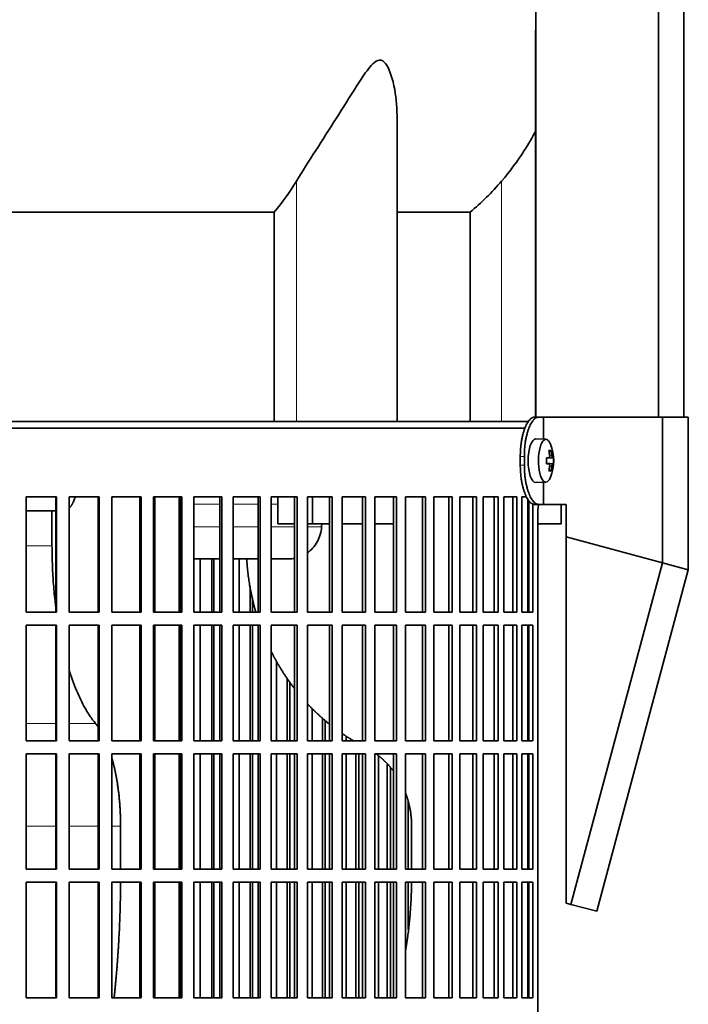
# Model space of a CAD drawing. Header units: millimetres. Extents: x 492 to 1367, y -1762 to 1549.
# Tile 21 of 29: x 1151 to 1304, y -101 to 125. Entities that reach past the tile are written whole.
import ezdxf

# ---------------------------------------------------------------- set-up
doc = ezdxf.new("R2010")
doc.units = ezdxf.units.MM
for name, color, linetype in [('M5X8_UNI7687', 7, 'Continuous'), ('MID_454-3', 7, 'Continuous'), ('VSI344-454_FILTR', 7, 'Continuous'), ('VSI344-454_SUPPO', 7, 'Continuous'), ('VSI344-454_TERMI', 7, 'Continuous'), ('VSI454_DIFFUSORE', 7, 'Continuous')]:
    doc.layers.add(name, color=color, linetype=linetype)

# ---------------------------------------------------------------- blocks, each defined once
blk = doc.blocks.new('SE3')
at = {"layer": 'M5X8_UNI7687', "color": 7, "linetype": 'Continuous', "lineweight": 35}
for p, q in [((1271.82, 28.7), (1269.47, 28.77)), ((1272.98, 26.1), (1272.57, 25.8)), ((1273.35, 24.48), (1271.95, 24.35)), ((1271.95, 24.42), (1272.53, 24.48)), ((1273.54, 24.46), (1271.95, 24.34)), ((1273.54, 23.07), (1271.95, 23.19)), ((1271.95, 23.18), (1273.35, 23.06)), ((1272.53, 23.06), (1271.95, 23.11)), ((1272.98, 21.43), (1272.57, 21.74)), ((1269.47, 18.77), (1271.82, 18.84))]:
    blk.add_line(p, q, dxfattribs=at)
at = {"layer": 'M5X8_UNI7687', "color": 4, "linetype": 'Continuous', "lineweight": 9}
for p, q in [((1272.69, 24.93), (1273.18, 24.98)), ((1271.95, 24.42), (1272.52, 24.48)), ((1272.52, 23.06), (1271.95, 23.11)), ((1273.18, 22.56), (1272.69, 22.6))]:
    blk.add_line(p, q, dxfattribs=at)
at = {"layer": 'M5X8_UNI7687', "color": 7, "linetype": 'Continuous', "lineweight": 35}
for centre, radius, start, end in [((1263.63, 23.77), 10, 337.7946, 22.2054), ((1263.95, 23.77), 9.62, 355.8727, 4.1273)]:
    blk.add_arc(centre, radius, start, end, dxfattribs=at)
for centre, major_axis, ratio, start_param, end_param in [((1269.46, 23.77), (0, -5), 0.34202, 3.141593, 6.283185), ((1271.8, 23.77), (0, -4.93), 0.34202, 2.444185, 6.283185), ((1265.7, 20.7), (7.67, 5.19), 0.199978, 0.212267, 0.361959), ((1263.69, 23.77), (0, 10), 0.906308, 4.833518, 4.948078), ((1263.59, 23.77), (0, 10), 0.965926, 4.833518, 4.948078), ((1263.64, 23.61), (9.97, 0.82), 0.029809, 0.468971, 0.583531), ((1266.75, 23.77), (0, -9.26), 0.562348, 1.49595, 1.645642), ((1263.64, 23.92), (9.97, -0.82), 0.029809, -0.583531, -0.468971), ((1263.64, 23.61), (9.97, 0.82), 0.029809, 0.112154, 0.226713), ((1263.64, 23.92), (9.97, -0.82), 0.029809, -0.226713, -0.112154), ((1263.69, 23.77), (0, -10), 0.906308, 1.335108, 1.449667), ((1265.7, 26.83), (7.67, -5.19), 0.199978, -0.361959, -0.212267), ((1263.59, 23.77), (0, -10), 0.965926, 1.335108, 1.449667), ((1269.46, 23.77), (0, -5), 0.34202, 0, 0.010116), ((1271.8, 23.77), (0, -4.93), 0.34202, 0, 0.697408)]:
    blk.add_ellipse(centre, major_axis=major_axis, ratio=ratio, start_param=start_param, end_param=end_param, dxfattribs=at)
for points in [[(1272.52, 24.48), (1272.53, 24.48), (1272.54, 24.48), (1272.56, 24.49), (1272.58, 24.5), (1272.6, 24.52), (1272.62, 24.54), (1272.64, 24.56), (1272.65, 24.59), (1272.66, 24.62), (1272.67, 24.66), (1272.68, 24.7), (1272.69, 24.74), (1272.69, 24.79), (1272.7, 24.83), (1272.7, 24.88), (1272.7, 24.92), (1272.69, 24.96), (1272.69, 24.98)], [(1273.18, 24.98), (1273.18, 24.96), (1273.18, 24.92), (1273.19, 24.88), (1273.2, 24.83), (1273.21, 24.79), (1273.22, 24.74), (1273.23, 24.7), (1273.24, 24.66), (1273.25, 24.62), (1273.26, 24.59), (1273.27, 24.56), (1273.29, 24.54), (1273.3, 24.52), (1273.31, 24.5), (1273.32, 24.49), (1273.33, 24.48), (1273.34, 24.48), (1273.35, 24.48)], [(1272.69, 22.56), (1272.69, 22.58), (1272.7, 22.61), (1272.7, 22.66), (1272.7, 22.7), (1272.69, 22.75), (1272.69, 22.79), (1272.68, 22.83), (1272.67, 22.87), (1272.66, 22.91), (1272.65, 22.94), (1272.64, 22.97), (1272.62, 23), (1272.6, 23.02), (1272.58, 23.03), (1272.56, 23.05), (1272.54, 23.05), (1272.53, 23.06), (1272.52, 23.06)], [(1273.35, 23.06), (1273.34, 23.06), (1273.33, 23.05), (1273.32, 23.05), (1273.31, 23.03), (1273.3, 23.02), (1273.29, 23), (1273.27, 22.97), (1273.26, 22.94), (1273.25, 22.91), (1273.24, 22.87), (1273.23, 22.83), (1273.22, 22.79), (1273.21, 22.75), (1273.2, 22.7), (1273.19, 22.66), (1273.18, 22.61), (1273.18, 22.58), (1273.18, 22.56)]]:
    blk.add_open_spline(points, degree=3, dxfattribs=at)
at = {"layer": 'MID_454-3', "color": 7, "linetype": 'Continuous', "lineweight": 35}
for p, q in [((1269.53, 755.77), (1269.53, 33.77)), ((1297.67, 33.77), (1297.67, 755.77)), ((1303.47, 33.77), (1303.47, 755.77)), ((1269.47, 122.64), (1269.47, 33.77))]:
    blk.add_line(p, q, dxfattribs=at)
at = {"layer": 'VSI344-454_FILTR', "color": 7, "linetype": 'Continuous', "lineweight": 35}
for p, q in [((990.17, 31.27), (1267.14, 31.27)), ((1152.64, 15.52), (1159.59, 15.52)), ((1152.64, -10.98), (1152.64, 15.52)), ((1159.43, -10.98), (1159.43, 15.52)), ((1159.59, -10.98), (1159.59, 15.52)), ((1162.51, 15.52), (1169.37, 15.52)), ((1162.51, -10.98), (1162.51, 15.52)), ((1169.14, -10.98), (1169.14, 15.52)), ((1169.37, -10.98), (1169.37, 15.52)), ((1172.25, 15.52), (1178.98, 15.52)), ((1172.25, -10.98), (1172.25, 15.52)), ((1178.68, -10.98), (1178.68, 15.52)), ((1178.98, -10.98), (1178.98, 15.52)), ((1181.8, 15.52), (1188.36, 15.52)), ((1181.8, -10.98), (1181.8, 15.52)), ((1188.01, -10.98), (1188.01, 15.52)), ((1188.36, -10.98), (1188.36, 15.52)), ((1191.11, 15.52), (1197.49, 15.52)), ((1191.11, -10.98), (1191.11, 15.52)), ((1197.06, -10.98), (1197.06, 15.52)), ((1197.49, -10.98), (1197.49, 15.52)), ((1200.14, 15.52), (1206.3, 15.52)), ((1200.14, -10.98), (1200.14, 15.52)), ((1205.81, -10.98), (1205.81, 15.52)), ((1206.3, -10.98), (1206.3, 15.52)), ((1208.85, 15.52), (1214.75, 15.52)), ((1208.85, -10.98), (1208.85, 15.52)), ((1214.21, -10.98), (1214.21, 15.52)), ((1214.75, -10.98), (1214.75, 15.52)), ((1217.19, 15.52), (1222.81, 15.52)), ((1217.19, -10.98), (1217.19, 15.52)), ((1222.21, -10.98), (1222.21, 15.52)), ((1222.81, -10.98), (1222.81, 15.52)), ((1225.13, 15.52), (1230.44, 15.52)), ((1225.13, -10.98), (1225.13, 15.52)), ((1229.78, -10.98), (1229.78, 15.52)), ((1230.44, -10.98), (1230.44, 15.52)), ((1232.62, 15.52), (1237.6, 15.52)), ((1232.62, -10.98), (1232.62, 15.52)), ((1236.89, -10.98), (1236.89, 15.52)), ((1237.6, -10.98), (1237.6, 15.52)), ((1239.63, 15.52), (1244.25, 15.52)), ((1239.63, -10.98), (1239.63, 15.52)), ((1243.49, -10.98), (1243.49, 15.52)), ((1244.25, -10.98), (1244.25, 15.52)), ((1246.12, 15.52), (1250.36, 15.52)), ((1246.12, -10.98), (1246.12, 15.52)), ((1249.56, -10.98), (1249.56, 15.52)), ((1250.36, -10.98), (1250.36, 15.52)), ((1252.07, 15.52), (1255.9, 15.52)), ((1252.07, -10.98), (1252.07, 15.52)), ((1255.06, -10.98), (1255.06, 15.52)), ((1255.9, -10.98), (1255.9, 15.52)), ((1257.43, 15.52), (1260.85, 15.52)), ((1257.43, -10.98), (1257.43, 15.52)), ((1259.97, -10.98), (1259.97, 15.52)), ((1260.85, -10.98), (1260.85, 15.52)), ((1262.2, 15.52), (1265.17, 15.52)), ((1262.2, -10.98), (1262.2, 15.52)), ((1264.27, -10.98), (1264.27, 15.52)), ((1265.17, -10.98), (1265.17, 15.52)), ((1266.34, 15.52), (1267.39, 15.52)), ((1266.34, -10.98), (1266.34, 15.52)), ((1267.92, -10.98), (1267.92, 14.58)), ((1268.86, -10.98), (1268.86, 13.82)), ((1269.95, -259.73), (1269.95, 11.27)), ((1192.57, -10.98), (1192.57, 1.27)), ((1195.21, -10.98), (1195.21, 1.27)), ((1195.66, -10.98), (1195.66, 1.27)), ((1201.48, -10.98), (1201.48, 1.27)), ((1204.03, -10.98), (1204.03, -4.96)), ((1204.54, -10.98), (1204.54, -7.72)), ((1152.64, -10.98), (1159.59, -10.98)), ((1162.51, -10.98), (1169.37, -10.98)), ((1172.25, -10.98), (1178.98, -10.98)), ((1181.8, -10.98), (1188.36, -10.98)), ((1191.11, -10.98), (1197.49, -10.98)), ((1200.14, -10.98), (1206.3, -10.98)), ((1208.85, -10.98), (1214.75, -10.98)), ((1217.19, -10.98), (1222.81, -10.98)), ((1225.13, -10.98), (1230.44, -10.98)), ((1232.62, -10.98), (1237.6, -10.98)), ((1239.63, -10.98), (1244.25, -10.98)), ((1246.12, -10.98), (1250.36, -10.98)), ((1252.07, -10.98), (1255.9, -10.98)), ((1257.43, -10.98), (1260.85, -10.98)), ((1262.2, -10.98), (1265.17, -10.98)), ((1266.34, -10.98), (1268.86, -10.98)), ((1152.64, -13.98), (1159.59, -13.98)), ((1152.64, -40.48), (1152.64, -13.98)), ((1159.43, -40.48), (1159.43, -13.98)), ((1159.59, -40.48), (1159.59, -13.98)), ((1162.51, -13.98), (1169.37, -13.98)), ((1162.51, -40.48), (1162.51, -13.98)), ((1169.14, -40.48), (1169.14, -13.98)), ((1169.37, -40.48), (1169.37, -13.98)), ((1172.25, -13.98), (1178.98, -13.98)), ((1172.25, -40.48), (1172.25, -13.98)), ((1178.68, -40.48), (1178.68, -13.98)), ((1178.98, -40.48), (1178.98, -13.98)), ((1181.8, -13.98), (1188.36, -13.98)), ((1181.8, -40.48), (1181.8, -13.98)), ((1188.01, -40.48), (1188.01, -13.98)), ((1188.36, -40.48), (1188.36, -13.98)), ((1191.11, -13.98), (1197.49, -13.98)), ((1191.11, -40.48), (1191.11, -13.98)), ((1192.57, -40.48), (1192.57, -13.98)), ((1195.21, -40.48), (1195.21, -13.98)), ((1195.66, -40.48), (1195.66, -13.98)), ((1197.06, -40.48), (1197.06, -13.98)), ((1197.49, -40.48), (1197.49, -13.98)), ((1200.14, -13.98), (1206.3, -13.98)), ((1200.14, -40.48), (1200.14, -13.98)), ((1201.48, -40.48), (1201.48, -13.98)), ((1204.03, -40.48), (1204.03, -13.98)), ((1204.54, -40.48), (1204.54, -13.98)), ((1205.81, -40.48), (1205.81, -13.98)), ((1206.3, -40.48), (1206.3, -13.98)), ((1208.85, -13.98), (1214.75, -13.98)), ((1208.85, -40.48), (1208.85, -13.98)), ((1214.21, -40.48), (1214.21, -13.98)), ((1214.75, -40.48), (1214.75, -13.98)), ((1217.19, -13.98), (1222.81, -13.98)), ((1217.19, -40.48), (1217.19, -13.98)), ((1222.21, -40.48), (1222.21, -13.98)), ((1222.81, -40.48), (1222.81, -13.98)), ((1225.13, -13.98), (1230.44, -13.98)), ((1225.13, -40.48), (1225.13, -13.98)), ((1229.78, -40.48), (1229.78, -13.98)), ((1230.44, -40.48), (1230.44, -13.98)), ((1232.62, -13.98), (1237.6, -13.98)), ((1232.62, -40.48), (1232.62, -13.98)), ((1236.89, -40.48), (1236.89, -13.98)), ((1237.6, -40.48), (1237.6, -13.98)), ((1239.63, -13.98), (1244.25, -13.98)), ((1239.63, -40.48), (1239.63, -13.98)), ((1243.49, -40.48), (1243.49, -13.98)), ((1244.25, -40.48), (1244.25, -13.98)), ((1246.12, -13.98), (1250.36, -13.98)), ((1246.12, -40.48), (1246.12, -13.98)), ((1249.56, -40.48), (1249.56, -13.98)), ((1250.36, -40.48), (1250.36, -13.98)), ((1252.07, -13.98), (1255.9, -13.98)), ((1252.07, -40.48), (1252.07, -13.98)), ((1255.06, -40.48), (1255.06, -13.98)), ((1255.9, -40.48), (1255.9, -13.98)), ((1257.43, -13.98), (1260.85, -13.98)), ((1257.43, -40.48), (1257.43, -13.98)), ((1259.97, -40.48), (1259.97, -13.98)), ((1260.85, -40.48), (1260.85, -13.98)), ((1262.2, -13.98), (1265.17, -13.98)), ((1262.2, -40.48), (1262.2, -13.98)), ((1264.27, -40.48), (1264.27, -13.98)), ((1265.17, -40.48), (1265.17, -13.98)), ((1266.34, -13.98), (1268.86, -13.98)), ((1266.34, -40.48), (1266.34, -13.98)), ((1267.92, -40.48), (1267.92, -13.98)), ((1268.86, -40.48), (1268.86, -13.98)), ((1210.05, -40.48), (1210.05, -22.29)), ((1212.5, -40.48), (1212.5, -26.19)), ((1213.07, -40.48), (1213.07, -27)), ((1218.26, -40.48), (1218.26, -33.1)), ((1220.59, -40.48), (1220.59, -35.28)), ((1221.22, -40.48), (1221.22, -35.82)), ((1152.64, -40.48), (1159.59, -40.48)), ((1162.51, -40.48), (1169.37, -40.48)), ((1172.25, -40.48), (1178.98, -40.48)), ((1181.8, -40.48), (1188.36, -40.48)), ((1191.11, -40.48), (1197.49, -40.48)), ((1200.14, -40.48), (1206.3, -40.48)), ((1208.85, -40.48), (1214.75, -40.48)), ((1217.19, -40.48), (1222.81, -40.48)), ((1225.13, -40.48), (1230.44, -40.48)), ((1226.05, -40.48), (1226.05, -39.46)), ((1232.62, -40.48), (1237.6, -40.48)), ((1239.63, -40.48), (1244.25, -40.48)), ((1246.12, -40.48), (1250.36, -40.48)), ((1252.07, -40.48), (1255.9, -40.48)), ((1257.43, -40.48), (1260.85, -40.48)), ((1262.2, -40.48), (1265.17, -40.48)), ((1266.34, -40.48), (1268.86, -40.48)), ((1152.64, -43.48), (1159.59, -43.48)), ((1152.64, -69.98), (1152.64, -43.48)), ((1159.43, -69.98), (1159.43, -43.48)), ((1159.59, -69.98), (1159.59, -43.48)), ((1162.51, -43.48), (1169.37, -43.48)), ((1162.51, -69.98), (1162.51, -43.48)), ((1169.14, -69.98), (1169.14, -43.48)), ((1169.37, -69.98), (1169.37, -43.48)), ((1172.25, -43.48), (1178.98, -43.48)), ((1172.25, -69.98), (1172.25, -43.48)), ((1178.68, -69.98), (1178.68, -43.48)), ((1178.98, -69.98), (1178.98, -43.48)), ((1181.8, -43.48), (1188.36, -43.48)), ((1181.8, -69.98), (1181.8, -43.48)), ((1188.01, -69.98), (1188.01, -43.48)), ((1188.36, -69.98), (1188.36, -43.48)), ((1191.11, -43.48), (1197.49, -43.48)), ((1191.11, -69.98), (1191.11, -43.48)), ((1192.57, -69.98), (1192.57, -43.48)), ((1195.21, -69.98), (1195.21, -43.48)), ((1195.66, -69.98), (1195.66, -43.48)), ((1197.06, -69.98), (1197.06, -43.48)), ((1197.49, -69.98), (1197.49, -43.48)), ((1200.14, -43.48), (1206.3, -43.48)), ((1200.14, -69.98), (1200.14, -43.48)), ((1201.48, -69.98), (1201.48, -43.48)), ((1204.03, -69.98), (1204.03, -43.48)), ((1204.54, -69.98), (1204.54, -43.48)), ((1205.81, -69.98), (1205.81, -43.48)), ((1206.3, -69.98), (1206.3, -43.48)), ((1208.85, -43.48), (1214.75, -43.48)), ((1208.85, -69.98), (1208.85, -43.48)), ((1210.05, -69.98), (1210.05, -43.48)), ((1212.5, -69.98), (1212.5, -43.48)), ((1213.07, -69.98), (1213.07, -43.48)), ((1214.21, -69.98), (1214.21, -43.48)), ((1214.75, -69.98), (1214.75, -43.48)), ((1217.19, -43.48), (1222.81, -43.48)), ((1217.19, -69.98), (1217.19, -43.48)), ((1218.26, -69.98), (1218.26, -43.48)), ((1220.59, -69.98), (1220.59, -43.48)), ((1221.22, -69.98), (1221.22, -43.48)), ((1222.21, -69.98), (1222.21, -43.48)), ((1222.81, -69.98), (1222.81, -43.48)), ((1225.13, -43.48), (1230.44, -43.48)), ((1225.13, -69.98), (1225.13, -43.48)), ((1226.05, -69.98), (1226.05, -43.48)), ((1228.25, -69.98), (1228.25, -43.48)), ((1228.94, -69.98), (1228.94, -43.48)), ((1229.78, -69.98), (1229.78, -43.48)), ((1230.44, -69.98), (1230.44, -43.48)), ((1232.62, -43.48), (1237.6, -43.48)), ((1232.62, -69.98), (1232.62, -43.48)), ((1233.4, -69.98), (1233.4, -43.95)), ((1236.89, -69.98), (1236.89, -43.48)), ((1237.6, -69.98), (1237.6, -43.48)), ((1239.63, -43.48), (1244.25, -43.48)), ((1239.63, -69.98), (1239.63, -43.48)), ((1243.49, -69.98), (1243.49, -43.48)), ((1244.25, -69.98), (1244.25, -43.48)), ((1246.12, -43.48), (1250.36, -43.48)), ((1246.12, -69.98), (1246.12, -43.48)), ((1249.56, -69.98), (1249.56, -43.48)), ((1250.36, -69.98), (1250.36, -43.48)), ((1252.07, -43.48), (1255.9, -43.48)), ((1252.07, -69.98), (1252.07, -43.48)), ((1255.06, -69.98), (1255.06, -43.48)), ((1255.9, -69.98), (1255.9, -43.48)), ((1257.43, -43.48), (1260.85, -43.48)), ((1257.43, -69.98), (1257.43, -43.48)), ((1259.97, -69.98), (1259.97, -43.48)), ((1260.85, -69.98), (1260.85, -43.48)), ((1262.2, -43.48), (1265.17, -43.48)), ((1262.2, -69.98), (1262.2, -43.48)), ((1264.27, -69.98), (1264.27, -43.48)), ((1265.17, -69.98), (1265.17, -43.48)), ((1266.34, -43.48), (1268.86, -43.48)), ((1266.34, -69.98), (1266.34, -43.48)), ((1267.92, -69.98), (1267.92, -43.48)), ((1268.86, -69.98), (1268.86, -43.48)), ((1235.46, -69.98), (1235.46, -45.84)), ((1236.19, -69.98), (1236.19, -46.64)), ((1240.25, -69.98), (1240.25, -54.39)), ((1152.64, -69.98), (1159.59, -69.98)), ((1162.51, -69.98), (1169.37, -69.98)), ((1172.25, -69.98), (1178.98, -69.98)), ((1181.8, -69.98), (1188.36, -69.98)), ((1191.11, -69.98), (1197.49, -69.98)), ((1200.14, -69.98), (1206.3, -69.98)), ((1208.85, -69.98), (1214.75, -69.98)), ((1217.19, -69.98), (1222.81, -69.98)), ((1225.13, -69.98), (1230.44, -69.98)), ((1232.62, -69.98), (1237.6, -69.98)), ((1239.63, -69.98), (1244.25, -69.98)), ((1246.12, -69.98), (1250.36, -69.98)), ((1252.07, -69.98), (1255.9, -69.98)), ((1257.43, -69.98), (1260.85, -69.98)), ((1262.2, -69.98), (1265.17, -69.98)), ((1266.34, -69.98), (1268.86, -69.98)), ((1152.64, -72.98), (1159.59, -72.98)), ((1152.64, -99.48), (1152.64, -72.98)), ((1159.43, -99.48), (1159.43, -72.98)), ((1159.59, -99.48), (1159.59, -72.98)), ((1162.51, -72.98), (1169.37, -72.98)), ((1162.51, -99.48), (1162.51, -72.98)), ((1169.14, -99.48), (1169.14, -72.98)), ((1169.37, -99.48), (1169.37, -72.98)), ((1172.25, -72.98), (1178.98, -72.98)), ((1172.25, -99.48), (1172.25, -72.98)), ((1178.68, -99.48), (1178.68, -72.98)), ((1178.98, -99.48), (1178.98, -72.98)), ((1181.8, -72.98), (1188.36, -72.98)), ((1181.8, -99.48), (1181.8, -72.98)), ((1188.01, -99.48), (1188.01, -72.98)), ((1188.36, -99.48), (1188.36, -72.98)), ((1191.11, -72.98), (1197.49, -72.98)), ((1191.11, -99.48), (1191.11, -72.98)), ((1192.57, -99.48), (1192.57, -72.98)), ((1195.21, -99.48), (1195.21, -72.98)), ((1195.66, -99.48), (1195.66, -72.98)), ((1197.06, -99.48), (1197.06, -72.98)), ((1197.49, -99.48), (1197.49, -72.98)), ((1200.14, -72.98), (1206.3, -72.98)), ((1200.14, -99.48), (1200.14, -72.98)), ((1201.48, -99.48), (1201.48, -72.98)), ((1204.03, -99.48), (1204.03, -72.98)), ((1204.54, -99.48), (1204.54, -72.98)), ((1205.81, -99.48), (1205.81, -72.98)), ((1206.3, -99.48), (1206.3, -72.98)), ((1208.85, -72.98), (1214.75, -72.98)), ((1208.85, -99.48), (1208.85, -72.98)), ((1210.05, -99.48), (1210.05, -72.98)), ((1212.5, -99.48), (1212.5, -72.98)), ((1213.07, -99.48), (1213.07, -72.98)), ((1214.21, -99.48), (1214.21, -72.98)), ((1214.75, -99.48), (1214.75, -72.98)), ((1217.19, -72.98), (1222.81, -72.98)), ((1217.19, -99.48), (1217.19, -72.98)), ((1218.26, -99.48), (1218.26, -72.98)), ((1220.59, -99.48), (1220.59, -72.98)), ((1221.22, -99.48), (1221.22, -72.98)), ((1222.21, -99.48), (1222.21, -72.98)), ((1222.81, -99.48), (1222.81, -72.98)), ((1225.13, -72.98), (1230.44, -72.98)), ((1225.13, -99.48), (1225.13, -72.98)), ((1226.05, -99.48), (1226.05, -72.98)), ((1228.25, -99.48), (1228.25, -72.98)), ((1228.94, -99.48), (1228.94, -72.98)), ((1229.78, -99.48), (1229.78, -72.98)), ((1230.44, -99.48), (1230.44, -72.98)), ((1232.62, -72.98), (1237.6, -72.98)), ((1232.62, -99.48), (1232.62, -72.98)), ((1233.4, -99.48), (1233.4, -72.98)), ((1235.46, -99.48), (1235.46, -72.98)), ((1236.19, -99.48), (1236.19, -72.98)), ((1236.89, -99.48), (1236.89, -72.98)), ((1237.6, -99.48), (1237.6, -72.98)), ((1239.63, -72.98), (1244.25, -72.98)), ((1239.63, -99.48), (1239.63, -72.98)), ((1240.25, -83.75), (1240.25, -72.98)), ((1243.49, -99.48), (1243.49, -72.98)), ((1244.25, -99.48), (1244.25, -72.98)), ((1246.12, -72.98), (1250.36, -72.98)), ((1246.12, -99.48), (1246.12, -72.98)), ((1249.56, -99.48), (1249.56, -72.98)), ((1250.36, -99.48), (1250.36, -72.98)), ((1252.07, -72.98), (1255.9, -72.98)), ((1252.07, -99.48), (1252.07, -72.98)), ((1255.06, -99.48), (1255.06, -72.98)), ((1255.9, -99.48), (1255.9, -72.98)), ((1257.43, -72.98), (1260.85, -72.98)), ((1257.43, -99.48), (1257.43, -72.98)), ((1259.97, -99.48), (1259.97, -72.98)), ((1260.85, -99.48), (1260.85, -72.98)), ((1262.2, -72.98), (1265.17, -72.98)), ((1262.2, -99.48), (1262.2, -72.98)), ((1264.27, -99.48), (1264.27, -72.98)), ((1265.17, -99.48), (1265.17, -72.98)), ((1266.34, -72.98), (1268.86, -72.98)), ((1266.34, -99.48), (1266.34, -72.98)), ((1267.92, -99.48), (1267.92, -72.98)), ((1268.86, -99.48), (1268.86, -72.98)), ((1152.64, -99.48), (1159.59, -99.48)), ((1162.51, -99.48), (1169.37, -99.48)), ((1172.25, -99.48), (1178.98, -99.48)), ((1181.8, -99.48), (1188.36, -99.48)), ((1191.11, -99.48), (1197.49, -99.48)), ((1200.14, -99.48), (1206.3, -99.48)), ((1208.85, -99.48), (1214.75, -99.48)), ((1217.19, -99.48), (1222.81, -99.48)), ((1225.13, -99.48), (1230.44, -99.48)), ((1232.62, -99.48), (1237.6, -99.48)), ((1239.63, -99.48), (1244.25, -99.48)), ((1246.12, -99.48), (1250.36, -99.48)), ((1252.07, -99.48), (1255.9, -99.48)), ((1257.43, -99.48), (1260.85, -99.48)), ((1262.2, -99.48), (1265.17, -99.48)), ((1266.34, -99.48), (1268.86, -99.48))]:
    blk.add_line(p, q, dxfattribs=at)
blk.add_open_spline([(1269.95, 11.27), (1269.95, 11.34), (1269.95, 11.49), (1269.96, 11.7), (1269.96, 11.92), (1269.97, 12.14), (1269.99, 12.35), (1270, 12.56), (1270.02, 12.77), (1270.04, 12.97), (1270.09, 13.33), (1270.13, 13.61), (1270.17, 13.81)], degree=3, knots=[0, 0, 0, 0, 0.027983, 0.0557899, 0.0834734, 0.1110867, 0.1386835, 0.1663177, 0.1940428, 0.2219119, 0.2499772, 0.3401037, 0.3401037, 0.3401037, 0.3401037], dxfattribs=at)
at = {"layer": 'VSI344-454_SUPPO', "color": 7, "linetype": 'Continuous', "lineweight": 35}
for p, q in [((991.17, 32.77), (1267.94, 32.77)), ((1182.14, -10.98), (1182.14, 15.52)), ((1187.74, -10.98), (1187.74, 15.52)), ((1210.38, 9.27), (1210.38, 15.52)), ((1218.32, 9.27), (1218.32, 15.52)), ((1267.67, -10.98), (1267.67, 14.96)), ((1275.32, 9.27), (1275.32, 13.77)), ((1159.43, 12.27), (1152.64, 12.27)), ((1158.56, 4.27), (1158.56, 12.27)), ((1210.38, 9.27), (1214.21, 9.27)), ((1217.19, 9.27), (1218.32, 9.27)), ((1218.32, 9.27), (1222.21, 9.27)), ((1220.45, 9.27), (1220.39, 8.57)), ((1225.13, 9.27), (1229.78, 9.27)), ((1232.62, 9.27), (1236.89, 9.27)), ((1267.67, 9.27), (1267.92, 9.27)), ((1269.95, 9.27), (1275.32, 9.27)), ((1187.74, 1.27), (1188.01, 1.27)), ((1191.11, 1.27), (1197.06, 1.27)), ((1200.14, 1.27), (1205.81, 1.27)), ((1208.85, 1.27), (1213.03, 1.27)), ((1182.14, -40.48), (1182.14, -13.98)), ((1187.74, -40.48), (1187.74, -13.98)), ((1267.67, -40.48), (1267.67, -13.98)), ((1182.14, -69.98), (1182.14, -43.48)), ((1187.74, -69.98), (1187.74, -43.48)), ((1267.67, -69.98), (1267.67, -43.48)), ((1174.29, -69.98), (1174.29, -60.08)), ((1241.03, -69.98), (1241.03, -60.08)), ((1182.14, -99.48), (1182.14, -72.98)), ((1187.74, -99.48), (1187.74, -72.98)), ((1267.67, -99.48), (1267.67, -72.98))]:
    blk.add_line(p, q, dxfattribs=at)
at = {"layer": 'VSI344-454_SUPPO', "color": 4, "linetype": 'Continuous', "lineweight": 9}
for p, q in [((1188.01, 13.79), (1187.74, 13.79)), ((1197.06, 13.79), (1191.11, 13.79)), ((1205.81, 13.79), (1200.14, 13.79)), ((1210.38, 13.79), (1208.85, 13.79)), ((1187.74, 8.57), (1188.01, 8.57)), ((1191.11, 8.57), (1197.06, 8.57)), ((1200.14, 8.57), (1205.81, 8.57)), ((1208.85, 8.57), (1214.21, 8.57)), ((1217.19, 8.57), (1220.39, 8.57)), ((1152.64, 4.27), (1158.56, 4.27)), ((1152.64, -36.52), (1159.43, -36.52)), ((1162.51, -36.52), (1168.53, -36.52)), ((1152.64, -60.08), (1159.43, -60.08)), ((1162.51, -60.08), (1169.14, -60.08)), ((1172.25, -60.08), (1174.29, -60.08))]:
    blk.add_line(p, q, dxfattribs=at)
at = {"layer": 'VSI344-454_SUPPO', "color": 7, "linetype": 'Continuous', "lineweight": 35}
for points, degree, knots in [([(1162.51, 12.89), (1162.52, 12.9), (1162.55, 12.93), (1162.62, 13), (1162.71, 13.11), (1162.8, 13.22), (1162.88, 13.34), (1162.96, 13.45), (1163.04, 13.58), (1163.12, 13.7), (1163.2, 13.84), (1163.27, 13.97), (1163.34, 14.1), (1163.41, 14.24), (1163.51, 14.46), (1163.65, 14.78), (1163.78, 15.14), (1163.85, 15.36), (1163.88, 15.44)], 3, [0.278994, 0.278994, 0.278994, 0.278994, 0.281711, 0.30324, 0.3244693, 0.3453991, 0.3660293, 0.3863599, 0.4063909, 0.4261223, 0.4455542, 0.4646864, 0.4835192, 0.5020524, 0.5202861, 0.5697227, 0.6188322, 0.6436574, 0.6436574, 0.6436574, 0.6436574]), ([(1217.2, 2.67), (1217.6, 2.96), (1218.43, 3.71), (1219.42, 5.12), (1220.14, 6.8), (1220.31, 7.99), (1220.39, 8.57)], 3, [0.6618207, 0.6618207, 0.6618207, 0.6618207, 0.7370741, 0.8280903, 0.9157328, 1, 1, 1, 1]), ([(1159.42, -9.74), (1159.36, -9.27), (1159.14, -7.42), (1158.84, -4.15), (1158.61, 0.07), (1158.58, 2.88), (1158.56, 4.27)], 3, [0.7211557, 0.7211557, 0.7211557, 0.7211557, 0.7499879, 0.8349442, 0.9182801, 1, 1, 1, 1]), ([(1203.23, 1.26), (1203.54, -4.45), (1205.03, -10), (1205.17, -10.5), (1205.31, -11)], 2, [0.0519192, 0.0519192, 0.0519192, 0.25, 0.25, 0.2681048, 0.2681048, 0.2681048]), ([(1208.75, -19.84), (1209.58, -21.52), (1210.53, -23.13), (1212.19, -25.96), (1214.18, -28.53)], 2, [0.4340761, 0.4340761, 0.4340761, 0.5, 0.5, 0.6156148, 0.6156148, 0.6156148]), ([(1168.53, -36.52), (1168.31, -36.25), (1167.85, -35.67), (1167.14, -34.64), (1166.3, -33.3), (1165.39, -31.62), (1164.07, -28.81), (1163.13, -26.31), (1162.53, -24.44), (1162.51, -24.36)], 3, [0, 0, 0, 0, 0.0369621, 0.0786432, 0.1250422, 0.1876, 0.2501534, 0.3862477, 0.3924382, 0.3924382, 0.3924382, 0.3924382]), ([(1217.11, -31.97), (1218.13, -33.06), (1219.2, -34.08), (1220.63, -35.43), (1222.14, -36.65)], 2, [0.696559, 0.696559, 0.696559, 0.75, 0.75, 0.8204835, 0.8204835, 0.8204835]), ([(1172.27, -44.4), (1172.51, -45.23), (1172.73, -46.12), (1173.49, -49.25), (1173.89, -52.82), (1174.29, -56.39), (1174.29, -60.08)], 2, [0.4292984, 0.4292984, 0.4292984, 0.5, 0.5, 0.75, 0.75, 1, 1, 1]), ([(1232.71, -43.38), (1233.76, -44.13), (1234.72, -45.03), (1235.93, -46.18), (1236.91, -47.49)], 2, [0.1287949, 0.1287949, 0.1287949, 0.25, 0.25, 0.3995248, 0.3995248, 0.3995248]), ([(1239.66, -52.54), (1240.02, -53.5), (1240.29, -54.5), (1241.03, -57.23), (1241.03, -60.08)], 2, [0.6596465, 0.6596465, 0.6596465, 0.75, 0.75, 1, 1, 1]), ([(1174.28, -72.98), (1174.26, -79.45), (1173.91, -85.85), (1173.54, -92.78), (1172.8, -99.48)], 2, [0.0187361, 0.0187361, 0.0187361, 0.25, 0.25, 0.499688, 0.499688, 0.499688]), ([(1241.02, -72.98), (1240.96, -79.03), (1240.19, -85.01), (1239.95, -86.79), (1239.66, -88.56)], 2, [0.0199355, 0.0199355, 0.0199355, 0.25, 0.25, 0.3183651, 0.3183651, 0.3183651])]:
    blk.add_open_spline(points, degree=degree, knots=knots, dxfattribs=at)
for points, degree in [([(1212.91, 1.27), (1213.35, 1.26), (1213.79, 1.3), (1214.22, 1.37)], 3), ([(1168.53, -36.52), (1168.85, -36.91), (1169.15, -37.35)], 2), ([(1225.11, -38.85), (1226.45, -39.77), (1227.85, -40.59)], 2)]:
    blk.add_open_spline(points, degree=degree, dxfattribs=at)
at = {"layer": 'VSI344-454_TERMI', "color": 7, "linetype": 'Continuous', "lineweight": 35}
for p, q in [((1269.18, 33.77), (1270.11, 33.77)), ((1270.11, 33.77), (1271.28, 33.77)), ((1271.28, 33.77), (1298.55, 33.77)), ((1271.28, 28.71), (1271.28, 33.77)), ((1298.55, 33.77), (1304.48, 33.77)), ((1298.55, 0.36), (1298.55, 33.77)), ((1304.48, -1.23), (1304.48, 33.77)), ((1265.96, 24.77), (1265.96, 22.77)), ((1266.88, 24.77), (1266.88, 22.77)), ((1271.28, 13.77), (1271.28, 18.82)), ((1270.11, 13.77), (1269.18, 13.77)), ((1270.11, 13.77), (1271.28, 13.77)), ((1271.28, 13.77), (1276.46, 13.77)), ((1276.46, 6.28), (1276.46, 13.77)), ((1276.46, 6.28), (1298.55, 0.36)), ((1276.46, -77.76), (1276.46, 6.28)), ((1298.55, 0.36), (1277.54, -78.05)), ((1298.55, 0.36), (1304.48, -1.23)), ((1304.48, -1.23), (1283.47, -79.64)), ((1277.54, -78.05), (1276.46, -77.76)), ((1283.47, -79.64), (1277.54, -78.05))]:
    blk.add_line(p, q, dxfattribs=at)
at = {"layer": 'VSI344-454_TERMI', "color": 4, "linetype": 'Continuous', "lineweight": 9}
for p, q in [((1265.96, 24.77), (1266.88, 24.77)), ((1266.88, 22.77), (1265.96, 22.77))]:
    blk.add_line(p, q, dxfattribs=at)
at = {"layer": 'VSI344-454_TERMI', "color": 7, "linetype": 'Continuous', "lineweight": 35}
for points, knots in [([(1265.96, 24.77), (1265.96, 24.87), (1265.96, 25.06), (1265.96, 25.36), (1265.97, 25.65), (1265.98, 25.95), (1266, 26.24), (1266.02, 26.53), (1266.05, 26.81), (1266.07, 27.1), (1266.1, 27.38), (1266.14, 27.67), (1266.18, 27.95), (1266.25, 28.41), (1266.36, 29.03), (1266.53, 29.79), (1266.73, 30.5), (1266.96, 31.16), (1267.2, 31.75), (1267.46, 32.28), (1267.73, 32.73), (1267.98, 33.06), (1268.21, 33.3), (1268.4, 33.47), (1268.6, 33.6), (1268.79, 33.7), (1268.99, 33.76), (1269.12, 33.76), (1269.18, 33.77)], [0, 0, 0, 0, 0.021051, 0.042002, 0.062876, 0.083693, 0.104478, 0.125254, 0.146042, 0.166866, 0.187748, 0.208712, 0.229779, 0.250971, 0.313214, 0.375619, 0.438632, 0.501394, 0.564154, 0.627126, 0.689277, 0.751393, 0.793158, 0.834556, 0.875762, 0.916954, 0.958308, 1, 1, 1, 1]), ([(1270.11, 33.77), (1270.07, 33.77), (1270.01, 33.76), (1269.91, 33.75), (1269.81, 33.73), (1269.72, 33.69), (1269.62, 33.65), (1269.52, 33.6), (1269.42, 33.54), (1269.33, 33.47), (1269.23, 33.39), (1269.13, 33.3), (1269.04, 33.2), (1268.88, 33.02), (1268.66, 32.73), (1268.38, 32.28), (1268.12, 31.75), (1267.88, 31.16), (1267.66, 30.5), (1267.46, 29.79), (1267.28, 29.03), (1267.15, 28.32), (1267.06, 27.67), (1266.99, 27.1), (1266.94, 26.53), (1266.9, 25.95), (1266.88, 25.36), (1266.88, 24.97), (1266.88, 24.77)], [0, 0, 0, 0, 0.020905, 0.041705, 0.062421, 0.083075, 0.103688, 0.124284, 0.144884, 0.165511, 0.186186, 0.206932, 0.227771, 0.248723, 0.310801, 0.372931, 0.435895, 0.498659, 0.561404, 0.62443, 0.686816, 0.749074, 0.79132, 0.833156, 0.874759, 0.916313, 0.958, 1, 1, 1, 1]), ([(1269.18, 13.77), (1269.15, 13.77), (1269.09, 13.77), (1268.99, 13.78), (1268.89, 13.81), (1268.79, 13.84), (1268.7, 13.88), (1268.6, 13.93), (1268.5, 14), (1268.4, 14.07), (1268.31, 14.15), (1268.21, 14.24), (1268.11, 14.33), (1267.95, 14.51), (1267.73, 14.8), (1267.46, 15.26), (1267.2, 15.78), (1266.96, 16.38), (1266.73, 17.04), (1266.53, 17.75), (1266.36, 18.51), (1266.23, 19.22), (1266.14, 19.86), (1266.07, 20.43), (1266.02, 21.01), (1265.98, 21.59), (1265.96, 22.17), (1265.96, 22.57), (1265.96, 22.77)], [0, 0, 0, 0, 0.0209, 0.041695, 0.062405, 0.083053, 0.103661, 0.12425, 0.144843, 0.165462, 0.18613, 0.206867, 0.227697, 0.24864, 0.310747, 0.372907, 0.43587, 0.498639, 0.561388, 0.624414, 0.686801, 0.749062, 0.791311, 0.833148, 0.874754, 0.91631, 0.957998, 1, 1, 1, 1]), ([(1266.88, 22.77), (1266.88, 22.67), (1266.88, 22.47), (1266.88, 22.17), (1266.89, 21.88), (1266.91, 21.59), (1266.92, 21.3), (1266.94, 21.01), (1266.97, 20.72), (1267, 20.43), (1267.03, 20.15), (1267.06, 19.87), (1267.1, 19.59), (1267.17, 19.13), (1267.28, 18.51), (1267.46, 17.75), (1267.66, 17.04), (1267.88, 16.38), (1268.12, 15.78), (1268.38, 15.26), (1268.66, 14.8), (1268.91, 14.47), (1269.13, 14.23), (1269.33, 14.06), (1269.52, 13.93), (1269.72, 13.84), (1269.91, 13.78), (1270.04, 13.77), (1270.11, 13.77)], [0, 0, 0, 0, 0.021051, 0.042001, 0.062873, 0.08369, 0.104474, 0.125249, 0.146036, 0.166859, 0.18774, 0.208703, 0.229768, 0.250959, 0.313199, 0.375603, 0.438616, 0.501374, 0.564129, 0.627102, 0.689223, 0.75131, 0.793093, 0.834507, 0.875728, 0.916932, 0.958298, 1, 1, 1, 1])]:
    blk.add_open_spline(points, degree=3, knots=knots, dxfattribs=at)
at = {"layer": 'VSI454_DIFFUSORE', "color": 7, "linetype": 'Continuous', "lineweight": 35}
for p, q in [((1237.68, 32.77), (1237.68, 103.06)), ((1147.17, 80.83), (1209.51, 80.83)), ((1209.51, 80.83), (1209.51, 32.77)), ((1237.68, 80.83), (1254.42, 80.83)), ((1254.42, 80.83), (1254.42, 32.77))]:
    blk.add_line(p, q, dxfattribs=at)
at = {"layer": 'VSI454_DIFFUSORE', "color": 4, "linetype": 'Continuous', "lineweight": 9}
for p, q in [((1214.63, 32.77), (1214.63, 87.98)), ((1261.67, 32.77), (1261.67, 87.98))]:
    blk.add_line(p, q, dxfattribs=at)
at = {"layer": 'VSI454_DIFFUSORE', "color": 7, "linetype": 'Continuous', "lineweight": 35}
for points, knots in [([(1237.68, 103.05), (1237.68, 105.32), (1237.46, 107.6), (1236.71, 111.1), (1236.37, 112.32), (1235.65, 114), (1235.37, 114.53), (1234.83, 115.2), (1234.64, 115.4), (1234.18, 115.68), (1233.93, 115.76), (1233.13, 115.72), (1232.59, 115.33), (1231.65, 114.42), (1231.22, 113.88), (1229.96, 112.18), (1229.19, 110.98), (1226.86, 107.32), (1225.3, 104.8), (1222.17, 99.86), (1220.6, 97.42), (1217.52, 92.62), (1215.99, 90.24), (1214.63, 87.98)], [0.2605527, 0.2605527, 0.2605527, 0.2605527, 0.375, 0.375, 0.4375, 0.4375, 0.46875, 0.46875, 0.484375, 0.484375, 0.5, 0.5, 0.53125, 0.53125, 0.5625, 0.5625, 0.625, 0.625, 0.75, 0.75, 0.875, 0.875, 1, 1, 1, 1]), ([(1269.54, 99.58), (1268.72, 98.03), (1267.83, 96.5), (1265.33, 92.6), (1263.58, 90.23), (1261.67, 87.98)], [0.7963982, 0.7963982, 0.7963982, 0.7963982, 0.875, 0.875, 1, 1, 1, 1])]:
    blk.add_open_spline(points, degree=3, knots=knots, dxfattribs=at)
for points in [[(1214.63, 87.98), (1213.07, 85.38), (1211.36, 83), (1209.51, 80.83)], [(1261.67, 87.98), (1259.46, 85.38), (1257.05, 83), (1254.42, 80.83)]]:
    blk.add_open_spline(points, degree=3, dxfattribs=at)

msp = doc.modelspace()

# ---------------------------------------------------------------- block references
msp.add_blockref('SE3', (0, 0))

doc.saveas('drawing.dxf')
